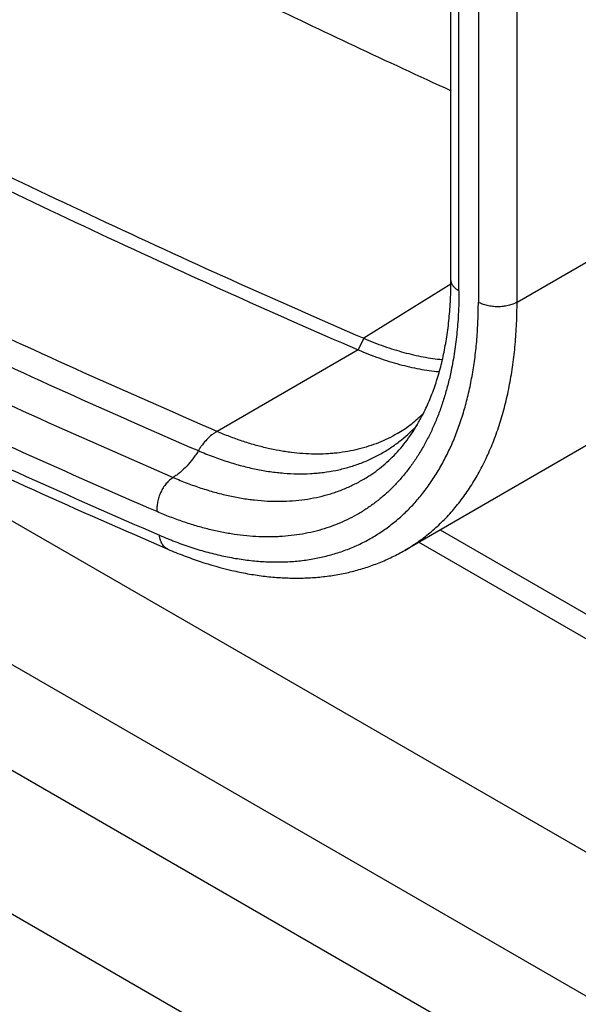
# Model space of a CAD drawing. Header units: inches. Extents: x 0 to 34, y 0 to 22.
# Tile 17 of 124: x 2.66 to 2.901, y 16.126 to 16.551. Entities that reach past the tile are written whole.
import ezdxf

# ---------------------------------------------------------------- set-up
doc = ezdxf.new("R2010")
doc.units = ezdxf.units.IN
doc.header["$LTSCALE"] = 1.87
doc.header["$MEASUREMENT"] = 0
doc.layers.get('0').update_dxf_attribs({"linetype": 'CONTINUOUS'})

msp = doc.modelspace()

# ---------------------------------------------------------------- linework, layer by layer
at = {"color": 7, "linetype": 'CONTINUOUS'}
for p, q in [((1.1841807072, 17.1230915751), (7.1945883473, 13.6527575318)), ((1.1999314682, 17.0683156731), (7.2103391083, 13.5979816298)), ((1.1841807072, 17.0153174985), (7.1945883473, 13.5449834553)), ((2.8464612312, 16.4390152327), (2.8464612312, 16.9051104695)), ((2.8499206, 16.4341930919), (2.8499206, 16.9002883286)), ((2.8583000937, 16.895450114), (2.8583000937, 16.4293548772)), ((2.8750034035, 16.4293551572), (2.8750034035, 16.8954497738)), ((2.8750034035, 16.4293551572), (3.0677244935, 16.5406298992)), ((2.4587655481, 16.4492547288), (7.2103391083, 13.7057557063)), ((2.8463555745, 16.4370522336), (2.8088913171, 16.4137263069)), ((3.0185819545, 16.4330383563), (2.8264938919, 16.3221291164)), ((2.8088913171, 16.4137263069), (2.8064544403, 16.4087291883)), ((2.8064544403, 16.4087291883), (2.7454481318, 16.3735049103)), ((2.8418056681, 16.3309699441), (2.9543864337, 16.265967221)), ((2.8325810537, 16.3256437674), (2.9535322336, 16.255808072))]:
    msp.add_line(p, q, dxfattribs=at)
msp.add_arc((2.7826261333, 16.4225817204), 0.0676912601, 308.9473761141, 316.9284120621, dxfattribs=at)
for points, knots in [([(1.8864037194, 16.9463590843), (1.9054566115, 16.932594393), (1.9435978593, 16.9053861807), (2.0200012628, 16.8522780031), (2.0968361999, 16.8009506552), (2.1740720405, 16.7514695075), (2.2318315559, 16.7155100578), (2.2896194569, 16.6805762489), (2.3474217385, 16.6466764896), (2.4052242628, 16.6138193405), (2.4630126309, 16.582012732), (2.5207730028, 16.5512643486), (2.5974121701, 16.5118514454), (2.6742532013, 16.4744054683), (2.7512538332, 16.4389995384), (2.7896912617, 16.4220270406), (2.8088913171, 16.4137263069)], [0, 0, 0, 0, 0.0660689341, 0.1316882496, 0.2615409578, 0.3257647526, 0.3895133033, 0.4527820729, 0.5155665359, 0.5778624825, 0.6396662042, 0.7009743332, 0.7617842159, 0.8818994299, 0.9412036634, 1, 1, 1, 1]), ([(1.8832728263, 16.941762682), (1.9023400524, 16.9279876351), (1.9405099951, 16.9007589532), (2.0169708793, 16.8476108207), (2.0938636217, 16.7962448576), (2.1711575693, 16.7467264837), (2.228960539, 16.7107399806), (2.2867919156, 16.6757798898), (2.3446376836, 16.6418546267), (2.4024836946, 16.6089727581), (2.4603155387, 16.5771422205), (2.5181193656, 16.5463707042), (2.594816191, 16.5069281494), (2.6717150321, 16.4694540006), (2.7487735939, 16.4340214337), (2.7872399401, 16.4170361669), (2.8064544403, 16.4087291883)], [0, 0, 0, 0, 0.0660689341, 0.1316882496, 0.2615409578, 0.3257647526, 0.3895133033, 0.4527820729, 0.5155665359, 0.5778624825, 0.6396662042, 0.7009743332, 0.7617842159, 0.8818994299, 0.9412036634, 1, 1, 1, 1]), ([(2.7454481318, 16.3735049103), (2.7262336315, 16.381811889), (2.6877672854, 16.3987971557), (2.6107087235, 16.4342297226), (2.5338098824, 16.4717038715), (2.4571130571, 16.5111464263), (2.3993092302, 16.5419179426), (2.3414773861, 16.5737484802), (2.2836313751, 16.6066303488), (2.2257856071, 16.6405556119), (2.1679542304, 16.6755157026), (2.1101512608, 16.7115022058), (2.0328573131, 16.7610205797), (1.9559645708, 16.8123865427), (1.8795036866, 16.8655346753), (1.8413337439, 16.8927633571), (1.8222665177, 16.9065384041)], [0, 0, 0, 0, 0.0587963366, 0.1181005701, 0.2382157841, 0.2990256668, 0.3603337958, 0.4221375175, 0.4844334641, 0.5472179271, 0.6104866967, 0.6742352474, 0.7384590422, 0.8683117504, 0.9339310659, 1, 1, 1, 1]), ([(1.8135021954, 16.8986439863), (1.8325839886, 16.8848584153), (1.8707830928, 16.857608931), (1.9473023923, 16.8044201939), (2.0242538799, 16.7530149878), (2.1016068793, 16.7034587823), (2.1594540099, 16.6674447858), (2.2173295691, 16.632457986), (2.2752195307, 16.5985068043), (2.3331097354, 16.5655998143), (2.3909857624, 16.5337449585), (2.4488337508, 16.5029499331), (2.5255891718, 16.4634772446), (2.6025467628, 16.4259744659), (2.6796641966, 16.3905148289), (2.7181599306, 16.3735165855), (2.7373891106, 16.3652032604)], [0, 0, 0, 0, 0.0660689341, 0.1316882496, 0.2615409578, 0.3257647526, 0.3895133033, 0.4527820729, 0.5155665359, 0.5778624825, 0.6396662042, 0.7009743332, 0.7617842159, 0.8818994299, 0.9412036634, 1, 1, 1, 1]), ([(1.8016040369, 16.8876562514), (1.8207069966, 16.8738553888), (1.8589484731, 16.8465756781), (1.9355526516, 16.7933279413), (2.0125894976, 16.741865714), (2.0900283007, 16.6922545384), (2.1479395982, 16.6562005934), (2.2058793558, 16.6211749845), (2.2638335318, 16.5871861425), (2.3217879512, 16.5542426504), (2.3797281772, 16.5223524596), (2.4376403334, 16.4915232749), (2.5144808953, 16.4520068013), (2.5915238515, 16.4144624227), (2.6687268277, 16.3789634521), (2.7072652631, 16.3619463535), (2.726515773, 16.3536238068)], [0, 0, 0, 0, 0.0660689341, 0.1316882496, 0.2615409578, 0.3257647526, 0.3895133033, 0.4527820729, 0.5155665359, 0.5778624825, 0.6396662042, 0.7009743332, 0.7617842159, 0.8818994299, 0.9412036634, 1, 1, 1, 1]), ([(2.7195720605, 16.3388547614), (2.7002778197, 16.3471962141), (2.6616526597, 16.36425046), (2.5842754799, 16.3998251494), (2.4873553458, 16.4470523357), (2.3910490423, 16.497475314), (2.3139343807, 16.5399233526), (2.2558500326, 16.5729426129), (2.1977650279, 16.6070059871), (2.1200456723, 16.6539842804), (2.0229893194, 16.7153017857), (1.9268303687, 16.7795419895), (1.8500548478, 16.8329132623), (1.8117270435, 16.8602556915), (1.7925802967, 16.8740881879)], [0, 0, 0, 0, 0.0587979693, 0.1181001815, 0.2382129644, 0.3603308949, 0.4221363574, 0.4844332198, 0.5472171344, 0.6104848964, 0.7384544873, 0.8683079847, 0.9339278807, 1, 1, 1, 1]), ([(1.794731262, 16.8627842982), (1.8138570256, 16.8489862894), (1.8521424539, 16.821711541), (1.9288317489, 16.7684703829), (2.0248808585, 16.7043823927), (2.1407757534, 16.6312432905), (2.2567854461, 16.5622084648), (2.3727907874, 16.4973310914), (2.4886861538, 16.4366884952), (2.5854866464, 16.389538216), (2.6627683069, 16.3540148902), (2.7013459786, 16.3369828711), (2.7206165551, 16.3286516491)], [0, 0, 0, 0, 0.066062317, 0.1316734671, 0.2615130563, 0.3894740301, 0.5155201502, 0.6396226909, 0.7617497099, 0.8818778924, 0.9411902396, 1, 1, 1, 1]), ([(1.7929708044, 16.8603394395), (1.8122002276, 16.8464472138), (1.8506954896, 16.8189865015), (1.9278105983, 16.7653838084), (2.0053639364, 16.7135769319), (2.0833246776, 16.6636318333), (2.1416295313, 16.6273332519), (2.1999653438, 16.5920686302), (2.258318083, 16.5578464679), (2.3166735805, 16.5246754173), (2.3750174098, 16.4925635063), (2.4333357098, 16.4615185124), (2.5107209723, 16.4217223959), (2.588314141, 16.3839103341), (2.6660726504, 16.3481561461), (2.7048905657, 16.3310156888), (2.7242812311, 16.3226325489)], [0, 0, 0, 0, 0.0660499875, 0.1316525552, 0.2614785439, 0.3256925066, 0.3894336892, 0.4526976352, 0.5154798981, 0.577776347, 0.6395833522, 0.7008976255, 0.7617166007, 0.8818592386, 0.9411819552, 1, 1, 1, 1]), ([(2.5131477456, 16.6906609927), (2.5408231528, 16.6751059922), (2.596159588, 16.6447179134), (2.6658811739, 16.6082510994), (2.7216088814, 16.580203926), (2.7769587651, 16.5530724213), (2.8186667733, 16.5334448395), (2.8465261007, 16.5207057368)], [0, 0, 0, 0, 0.2544509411, 0.5059520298, 0.6305861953, 0.7544734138, 1, 1, 1, 1]), ([(2.8342138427, 16.3805695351), (2.8352153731, 16.3825123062), (2.8371079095, 16.3865564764), (2.8391283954, 16.3918189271), (2.840576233, 16.3962303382), (2.8415843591, 16.3996731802), (2.8425020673, 16.4032145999), (2.8433276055, 16.4068520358), (2.8440598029, 16.4105825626), (2.84469744, 16.4144031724), (2.8452393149, 16.4183108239), (2.8456841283, 16.4223023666), (2.8460309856, 16.4263744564), (2.8463647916, 16.4319513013), (2.8464612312, 16.4361765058), (2.8464612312, 16.4390152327)], [0, 0, 0, 0, 0.1088059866, 0.2220406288, 0.2803857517, 0.339898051, 0.4005904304, 0.4624725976, 0.5255471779, 0.5898133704, 0.6552684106, 0.721907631, 0.789719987, 0.8586878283, 1, 1, 1, 1]), ([(2.8499206, 16.4341930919), (2.8496545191, 16.4343467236), (2.8492694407, 16.4345909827), (2.8487873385, 16.4349471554), (2.8484528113, 16.4352208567), (2.8481418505, 16.435503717), (2.847855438, 16.4357951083), (2.8475942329, 16.4360942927), (2.847284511, 16.4364970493), (2.8470213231, 16.4369183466), (2.8468121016, 16.4373541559), (2.8466846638, 16.4376813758), (2.8465851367, 16.438011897), (2.8465137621, 16.438344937), (2.8464707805, 16.4386796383), (2.8464612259, 16.4389035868), (2.8464612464, 16.4390152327)], [0, 0, 0, 0, 0.1483516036, 0.2197883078, 0.2893302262, 0.3569533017, 0.4226580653, 0.4865051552, 0.5485893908, 0.6678723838, 0.7254352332, 0.7818259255, 0.8372492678, 0.8919261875, 0.9460929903, 1, 1, 1, 1]), ([(2.8499206, 16.4341930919), (2.8499206, 16.4334343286), (2.8499118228, 16.4319218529), (2.8498725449, 16.4296610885), (2.8498071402, 16.4274162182), (2.849625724, 16.4230062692), (2.8492632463, 16.4179218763), (2.8486302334, 16.412196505), (2.8480546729, 16.4080093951), (2.8473759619, 16.4039011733), (2.8468509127, 16.4011964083), (2.8465708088, 16.3998583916)], [0, 0, 0, 0, 0.0658700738, 0.1313003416, 0.19628816, 0.2608296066, 0.5144615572, 0.6385634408, 0.7608483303, 0.8813255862, 1, 1, 1, 1]), ([(2.7206165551, 16.3286516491), (2.7217843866, 16.3281467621), (2.7235391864, 16.3274112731), (2.7258876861, 16.326473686), (2.7293593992, 16.32513415), (2.7345410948, 16.3233059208), (2.7403358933, 16.3215791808), (2.7449300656, 16.3204046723), (2.7483310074, 16.3196309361), (2.7517079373, 16.3189590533), (2.7561476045, 16.3182050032), (2.7605622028, 16.3176500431), (2.7649402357, 16.3173033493), (2.768170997, 16.3171486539), (2.7713675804, 16.317097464), (2.7745284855, 16.3171491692), (2.7776520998, 16.3173040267), (2.7807367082, 16.3175625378), (2.7837806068, 16.3179248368), (2.7867821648, 16.318390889), (2.7897398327, 16.3189604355), (2.7926521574, 16.3196329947), (2.7955177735, 16.3204079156), (2.79833545, 16.3212841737), (2.8011037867, 16.3222613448), (2.8038210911, 16.3233396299), (2.8064858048, 16.3245187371), (2.8090964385, 16.3257982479), (2.811651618, 16.327177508), (2.8141500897, 16.3286556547), (2.8165907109, 16.3302316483), (2.818972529, 16.3319041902), (2.8212946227, 16.3336720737), (2.8235553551, 16.3355350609), (2.8257533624, 16.3374924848), (2.8278873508, 16.3395435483), (2.8299561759, 16.341687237), (2.8319588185, 16.3439223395), (2.8338944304, 16.3462475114), (2.8363966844, 16.3494809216), (2.8393544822, 16.3537474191), (2.8426023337, 16.3591817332), (2.8450510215, 16.3639558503), (2.846863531, 16.3679286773), (2.8481568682, 16.3710040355), (2.8493756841, 16.3741550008), (2.8509101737, 16.3784829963), (2.8522800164, 16.3829309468), (2.8534883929, 16.3874862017), (2.8546078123, 16.3921923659), (2.8558068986, 16.3982418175), (2.856923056, 16.4057017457), (2.8577205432, 16.413394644), (2.8581153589, 16.4199475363), (2.8582736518, 16.4252907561), (2.8583000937, 16.4279950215), (2.8583000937, 16.4293548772)], [0, 0, 0, 0, 0.0179959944, 0.0269097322, 0.0357670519, 0.0706295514, 0.1045974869, 0.1212535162, 0.1376949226, 0.1539252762, 0.1699479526, 0.2013850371, 0.2168144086, 0.232059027, 0.2471268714, 0.262026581, 0.2767663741, 0.291354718, 0.3058010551, 0.32011569, 0.3343097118, 0.3483948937, 0.3623835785, 0.3762885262, 0.3901224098, 0.4038980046, 0.417628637, 0.4313280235, 0.4450101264, 0.4586889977, 0.4723786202, 0.4860927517, 0.4998449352, 0.5136488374, 0.5275179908, 0.5414656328, 0.5555045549, 0.5696469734, 0.583904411, 0.5982875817, 0.6274673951, 0.6572719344, 0.6877726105, 0.703304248, 0.7190300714, 0.7349549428, 0.7510842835, 0.7839743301, 0.8007462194, 0.81773896, 0.8523908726, 0.8879397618, 0.9243934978, 0.9617508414, 0.9807655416, 1, 1, 1, 1]), ([(2.8264938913, 16.3221291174), (2.8274521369, 16.3226824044), (2.8293464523, 16.3238306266), (2.8321147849, 16.325673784), (2.8348091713, 16.3276370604), (2.8374279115, 16.3297192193), (2.8399694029, 16.3319190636), (2.8424319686, 16.3342354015), (2.8448141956, 16.3366667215), (2.8471147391, 16.3392114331), (2.849332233, 16.3418679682), (2.8514653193, 16.3446347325), (2.8535126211, 16.3475102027), (2.8561415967, 16.3515100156), (2.8592062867, 16.3567816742), (2.8624996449, 16.3634739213), (2.8654223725, 16.3705543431), (2.8679686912, 16.3780049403), (2.8701324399, 16.3858079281), (2.8719083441, 16.3939449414), (2.8732930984, 16.4023969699), (2.874112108, 16.4096372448), (2.8745730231, 16.4155659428), (2.8749065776, 16.421659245), (2.8750034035, 16.4262655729), (2.8750034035, 16.4293548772)], [0, 0, 0, 0, 0.0269362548, 0.0539049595, 0.0809382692, 0.1080679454, 0.1353252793, 0.1627409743, 0.1903446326, 0.2181646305, 0.2462282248, 0.2745615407, 0.30318956, 0.3321356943, 0.3910577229, 0.4514928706, 0.5135728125, 0.577398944, 0.6430497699, 0.7105849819, 0.7800459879, 0.8514555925, 0.8878881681, 0.9247956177, 1, 1, 1, 1]), ([(2.8750034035, 16.4293548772), (2.8747239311, 16.4291935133), (2.8741372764, 16.4288881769), (2.8732062, 16.4284909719), (2.8722120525, 16.4281479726), (2.8711649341, 16.4278632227), (2.870075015, 16.427638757), (2.8689523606, 16.4274770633), (2.8678076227, 16.4273793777), (2.8666517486, 16.4273464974), (2.8654958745, 16.4273793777), (2.8643511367, 16.4274770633), (2.8632284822, 16.427638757), (2.8621385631, 16.4278632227), (2.8610914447, 16.4281479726), (2.8600972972, 16.4284909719), (2.8591662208, 16.4288881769), (2.8585795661, 16.4291935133), (2.8583000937, 16.4293548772)], [0, 0, 0, 0, 0.0557714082, 0.1141471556, 0.1747938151, 0.2373726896, 0.3015541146, 0.3669881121, 0.4332792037, 0.5, 0.5667207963, 0.6330118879, 0.6984458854, 0.7626273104, 0.8252061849, 0.8858528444, 0.9442285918, 1, 1, 1, 1]), ([(2.8088913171, 16.4137263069), (2.8103291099, 16.4131047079), (2.8131989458, 16.4119196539), (2.8175217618, 16.410306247), (2.8218177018, 16.408875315), (2.8260810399, 16.4076289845), (2.8303068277, 16.4065691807), (2.8358305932, 16.4054172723), (2.8399843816, 16.4048164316), (2.8427376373, 16.4045462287)], [0, 0, 0, 0, 0.1334809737, 0.264522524, 0.3931116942, 0.5192451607, 0.6429401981, 0.7642550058, 1, 1, 1, 1]), ([(2.8064544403, 16.4087291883), (2.8079347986, 16.408089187), (2.8108895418, 16.4068695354), (2.8153403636, 16.4052105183), (2.8197631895, 16.4037409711), (2.8241520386, 16.4024631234), (2.8285017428, 16.4013789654), (2.8341863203, 16.4002044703), (2.8384607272, 16.3995969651), (2.8412934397, 16.3993274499)], [0, 0, 0, 0, 0.1335528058, 0.2646444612, 0.3932619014, 0.5194019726, 0.6430834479, 0.7643665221, 1, 1, 1, 1]), ([(2.8465708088, 16.3998583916), (2.8461720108, 16.3979533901), (2.8453046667, 16.3942013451), (2.8440216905, 16.3895891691), (2.8428872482, 16.3859988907), (2.8419884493, 16.3833708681), (2.8410375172, 16.3807934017), (2.8397080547, 16.3774433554), (2.8379189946, 16.3733839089), (2.8355561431, 16.3687046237), (2.8334090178, 16.3649753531), (2.8315926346, 16.3621111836), (2.8301882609, 16.3600316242), (2.8287362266, 16.3580111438), (2.8267450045, 16.3554068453), (2.8241376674, 16.3522991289), (2.8208129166, 16.3488064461), (2.8178859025, 16.3461029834), (2.8154598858, 16.3440734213), (2.8129856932, 16.3421376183), (2.8097856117, 16.3398779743), (2.805778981, 16.3374315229), (2.8016155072, 16.3352583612), (2.7973017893, 16.3333619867), (2.792845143, 16.3317440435), (2.7882531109, 16.3304043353), (2.7835315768, 16.3293474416), (2.7786875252, 16.328575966), (2.7745724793, 16.3281733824), (2.7712297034, 16.3279922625), (2.7686857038, 16.3279267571), (2.7661167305, 16.3279321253), (2.7626417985, 16.3280349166), (2.7582375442, 16.3283449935), (2.7538092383, 16.328889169), (2.7502295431, 16.3294644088), (2.7475119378, 16.329968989), (2.7447771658, 16.3305438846), (2.7410888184, 16.3314083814), (2.7364397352, 16.332667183), (2.7308396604, 16.3344485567), (2.7261619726, 16.3361540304), (2.7224017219, 16.3376527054), (2.7205160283, 16.338446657), (2.7195720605, 16.3388547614)], [0, 0, 0, 0, 0.0351239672, 0.0694726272, 0.086363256, 0.1030682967, 0.1195916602, 0.1359373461, 0.1681066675, 0.1996115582, 0.2304945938, 0.2457203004, 0.2608106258, 0.2757732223, 0.2906155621, 0.3199659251, 0.3489305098, 0.3775822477, 0.3918170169, 0.4060032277, 0.4342667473, 0.4624580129, 0.4906606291, 0.5189586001, 0.5474335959, 0.5761634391, 0.6052250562, 0.6346915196, 0.6646291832, 0.6797947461, 0.6950990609, 0.7105485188, 0.7261499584, 0.7578303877, 0.790186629, 0.8066304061, 0.8232550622, 0.8400632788, 0.8570576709, 0.8916159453, 0.9269526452, 0.9630792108, 0.9814407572, 1, 1, 1, 1]), ([(2.8114452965, 16.3544993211), (2.8125940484, 16.3552480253), (2.8148519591, 16.3568357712), (2.8180857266, 16.359463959), (2.8211756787, 16.3623483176), (2.8241155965, 16.3654878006), (2.8269002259, 16.3688820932), (2.8295250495, 16.3725313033), (2.8319851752, 16.3764347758), (2.8334899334, 16.3791652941), (2.8342138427, 16.3805695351)], [0, 0, 0, 0, 0.1175285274, 0.2363608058, 0.3569004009, 0.479549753, 0.6047475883, 0.7329481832, 0.8645873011, 1, 1, 1, 1]), ([(2.823284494, 16.3725566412), (2.8242461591, 16.3731118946), (2.8261430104, 16.3742936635), (2.8288812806, 16.3762652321), (2.8315209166, 16.3784453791), (2.8331952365, 16.3800231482), (2.8340137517, 16.3808448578)], [0, 0, 0, 0, 0.2450460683, 0.4927397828, 0.7440608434, 1, 1, 1, 1]), ([(2.7454481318, 16.3735049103), (2.7450656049, 16.3732840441), (2.7443049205, 16.372803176), (2.7428128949, 16.3717003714), (2.7410246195, 16.3700658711), (2.7394123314, 16.3681817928), (2.7382190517, 16.3665250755), (2.7376588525, 16.3656503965), (2.7373891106, 16.3652032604)], [0, 0, 0, 0, 0.1134044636, 0.230777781, 0.4760098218, 0.7334898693, 0.8659312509, 1, 1, 1, 1]), ([(2.8232844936, 16.372556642), (2.8219839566, 16.3718057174), (2.8193235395, 16.370394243), (2.8151814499, 16.3685621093), (2.8108919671, 16.3670162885), (2.806462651, 16.3657601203), (2.8019014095, 16.364795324), (2.7980134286, 16.3642375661), (2.7948485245, 16.3639367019), (2.7916165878, 16.3637315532), (2.787505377, 16.3636615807), (2.782497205, 16.3638720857), (2.7782721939, 16.3642899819), (2.774852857, 16.3647682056), (2.7713672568, 16.3653499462), (2.7669624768, 16.3662625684), (2.7616428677, 16.3676410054), (2.7562676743, 16.369306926), (2.7508471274, 16.3712562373), (2.7472508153, 16.3727255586), (2.7454481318, 16.3735049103)], [0, 0, 0, 0, 0.0557850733, 0.1117596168, 0.1681093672, 0.2250147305, 0.2826468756, 0.3411653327, 0.3708074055, 0.4007254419, 0.4614445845, 0.5234447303, 0.5868268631, 0.6190671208, 0.6516847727, 0.7180819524, 0.7860864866, 0.8557394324, 0.9270466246, 1, 1, 1, 1]), ([(2.7373891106, 16.3652032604), (2.739478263, 16.36430006), (2.7426235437, 16.3630249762), (2.7468477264, 16.3614910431), (2.7509978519, 16.36010066), (2.7561451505, 16.3585930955), (2.7612969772, 16.3573844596), (2.7653707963, 16.3566132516), (2.7693578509, 16.3559796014), (2.774279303, 16.3554238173), (2.7801062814, 16.3551402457), (2.7848804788, 16.3552278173), (2.7886235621, 16.3554951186), (2.7922784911, 16.3558883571), (2.7967566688, 16.3566192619), (2.8011313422, 16.3576788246), (2.8045350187, 16.3587184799), (2.8070332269, 16.359590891), (2.8094837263, 16.3605578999), (2.8118852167, 16.3616189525), (2.8142363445, 16.362773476), (2.8165357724, 16.3640209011), (2.8187821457, 16.3653606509), (2.8209742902, 16.366791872), (2.8231109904, 16.3683136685), (2.8244951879, 16.3693860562), (2.8251772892, 16.3699366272)], [0, 0, 0, 0, 0.0737737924, 0.1099529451, 0.1456563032, 0.2156284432, 0.2837180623, 0.3170813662, 0.3500022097, 0.4145579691, 0.4775035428, 0.5389692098, 0.5691979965, 0.5991153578, 0.658099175, 0.7161286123, 0.7448575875, 0.7734302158, 0.8018759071, 0.8302245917, 0.8585066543, 0.8867528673, 0.9149943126, 0.9432621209, 0.9715871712, 1, 1, 1, 1]), ([(2.7373891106, 16.3652032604), (2.7370218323, 16.3645944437), (2.7362609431, 16.3634016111), (2.7346455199, 16.361132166), (2.7324694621, 16.3585293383), (2.7300654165, 16.3562366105), (2.7280575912, 16.3546550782), (2.7270321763, 16.3539515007), (2.726515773, 16.3536238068)], [0, 0, 0, 0, 0.1331700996, 0.2648526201, 0.5215675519, 0.7673049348, 0.885450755, 1, 1, 1, 1]), ([(2.726515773, 16.3536238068), (2.726247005, 16.3534532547), (2.7257145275, 16.3530802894), (2.7249510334, 16.3524468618), (2.724214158, 16.3517338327), (2.7232674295, 16.3506748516), (2.722414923, 16.349496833), (2.7216675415, 16.348227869), (2.721158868, 16.3472273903), (2.7207118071, 16.3461946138), (2.7202051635, 16.344794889), (2.7198327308, 16.3433653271), (2.7196068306, 16.3419322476), (2.7195143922, 16.3408811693), (2.7194980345, 16.3398558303), (2.7195384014, 16.3391835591), (2.7195720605, 16.3388547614)], [0, 0, 0, 0, 0.0559683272, 0.1141398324, 0.1742622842, 0.2360803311, 0.3637315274, 0.429055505, 0.4949076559, 0.5609392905, 0.626796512, 0.7565278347, 0.8198449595, 0.8817315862, 0.9418863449, 1, 1, 1, 1]), ([(2.726515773, 16.3536238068), (2.7285005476, 16.3527657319), (2.7324596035, 16.3511525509), (2.7384277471, 16.3490268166), (2.744342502, 16.3472284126), (2.7501917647, 16.3457621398), (2.7559641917, 16.3446304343), (2.7616494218, 16.3438352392), (2.7672372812, 16.3433786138), (2.7727173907, 16.3432610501), (2.7780794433, 16.3434828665), (2.7833132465, 16.3440446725), (2.7884086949, 16.3449450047), (2.7925447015, 16.3459793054), (2.7957695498, 16.3469744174), (2.7981405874, 16.3478017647), (2.8004699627, 16.348711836), (2.8027566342, 16.3497041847), (2.8049995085, 16.3507783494), (2.8071975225, 16.3519338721), (2.8093495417, 16.353170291), (2.8107522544, 16.3540477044), (2.8114452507, 16.3544993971)], [0, 0, 0, 0, 0.0732688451, 0.1448048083, 0.2145997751, 0.2826640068, 0.3490482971, 0.4138242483, 0.4770781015, 0.5389113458, 0.5994404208, 0.6587987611, 0.7171406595, 0.7746356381, 0.8031267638, 0.8314758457, 0.8597076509, 0.8878473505, 0.9159204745, 0.9439528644, 0.9719706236, 1, 1, 1, 1]), ([(2.7242812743, 16.322632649), (2.7241565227, 16.3226865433), (2.7239108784, 16.3228049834), (2.723557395, 16.3230133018), (2.7232195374, 16.3232517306), (2.722898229, 16.3235193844), (2.7225943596, 16.3238154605), (2.7222098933, 16.3242512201), (2.7217778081, 16.3248666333), (2.7214238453, 16.3255487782), (2.7211830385, 16.3261368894), (2.7210226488, 16.3266046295), (2.720885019, 16.3270919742), (2.7207306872, 16.3277727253), (2.7206528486, 16.3282971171), (2.7206165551, 16.3286516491)], [0, 0, 0, 0, 0.0551835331, 0.1105882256, 0.1664313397, 0.222915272, 0.2802271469, 0.3385392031, 0.4587002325, 0.5844874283, 0.6497463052, 0.7166418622, 0.7851672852, 0.8552816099, 1, 1, 1, 1]), ([(2.7242812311, 16.3226325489), (2.7265712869, 16.3216424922), (2.7311490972, 16.3197732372), (2.7402774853, 16.3164960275), (2.7494406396, 16.3138823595), (2.7574780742, 16.3122290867), (2.7619943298, 16.3114826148), (2.7664475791, 16.3108674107), (2.7719722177, 16.3103312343), (2.7774732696, 16.3101108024), (2.7818234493, 16.3101300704), (2.7850482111, 16.3102416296), (2.7882459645, 16.3104508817), (2.7924584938, 16.3108596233), (2.797652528, 16.3116152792), (2.8037659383, 16.3129192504), (2.8097258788, 16.3146180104), (2.8155163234, 16.3167116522), (2.8211229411, 16.3191959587), (2.8247290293, 16.3211101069), (2.8264938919, 16.3221291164)], [0, 0, 0, 0, 0.0705691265, 0.1398094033, 0.2742810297, 0.3396089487, 0.3718208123, 0.4037425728, 0.4667540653, 0.5287363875, 0.5593722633, 0.589785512, 0.6199897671, 0.6499997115, 0.7094815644, 0.7683385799, 0.8266810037, 0.8846369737, 0.9423568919, 1, 1, 1, 1])]:
    msp.add_open_spline(points, degree=3, knots=knots, dxfattribs=at)

doc.saveas('drawing.dxf')
